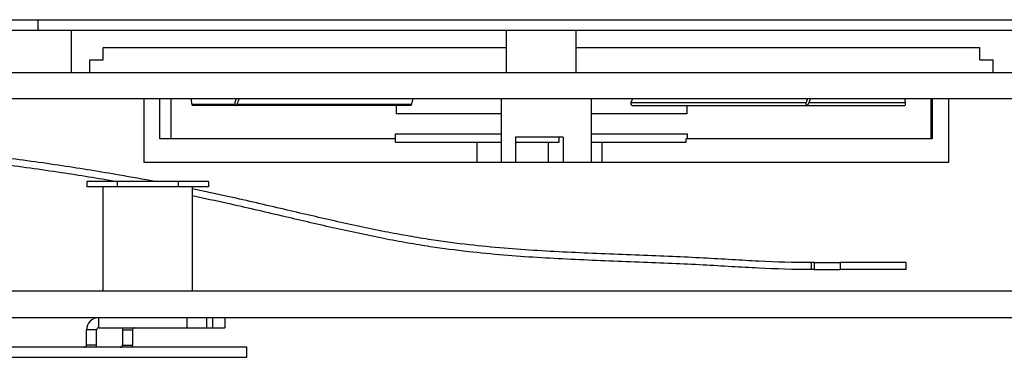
# Model space of a CAD drawing. Header units: inches. Extents: x 0.2 to 16.8, y 0.1 to 10.8.
# Tile 16 of 25: x 8.25 to 9.417, y 9.152 to 9.552. Entities that reach past the tile are written whole.
import ezdxf

# ---------------------------------------------------------------- set-up
doc = ezdxf.new("R2010")
doc.units = ezdxf.units.IN
doc.header["$LTSCALE"] = 0.935
doc.header["$MEASUREMENT"] = 0
doc.layers.get('0').update_dxf_attribs({"linetype": 'CONTINUOUS'})

msp = doc.modelspace()

# ---------------------------------------------------------------- linework, layer by layer
at = {"color": 7, "linetype": 'CONTINUOUS'}
for p, q in [((7.70262, 9.5522), (9.66263, 9.5522)), ((8.27168, 9.5522), (8.27168, 9.5397)), ((8.08462, 9.5397), (9.66263, 9.5397)), ((8.31087, 9.5397), (8.31087, 9.4897)), ((8.82689, 9.5397), (8.82689, 9.4897)), ((8.90937, 9.5397), (8.90937, 9.4897)), ((8.34894, 9.50466), (8.34894, 9.51922)), ((8.34894, 9.51922), (8.82689, 9.51922)), ((8.90937, 9.51922), (9.38831, 9.51922)), ((9.38831, 9.50466), (9.38831, 9.51922)), ((8.33319, 9.4897), (8.33319, 9.50466)), ((8.33319, 9.50466), (8.34894, 9.50466)), ((9.38831, 9.50466), (9.40405, 9.50466)), ((9.40405, 9.4897), (9.40405, 9.50466)), ((7.49512, 9.4897), (13.60162, 9.4897)), ((7.70524, 9.4587), (12.44262, 9.4587)), ((8.3973, 9.4587), (8.3973, 9.3834)), ((8.41627, 9.41096), (8.41627, 9.4587)), ((8.42942, 9.41096), (8.42942, 9.4587)), ((8.82138, 9.3834), (8.82138, 9.4587)), ((8.92768, 9.3834), (8.92768, 9.4587)), ((9.33022, 9.4587), (9.33022, 9.41096)), ((9.33186, 9.4587), (9.33186, 9.41096)), ((9.35154, 9.3834), (9.35154, 9.4587)), ((8.50511, 9.45176), (8.45438, 9.45176)), ((8.71363, 9.45058), (8.45484, 9.45058)), ((8.71457, 9.45176), (8.50771, 9.45176)), ((8.69638, 9.45058), (8.69638, 9.44048)), ((8.97461, 9.45412), (9.18222, 9.45412)), ((8.97636, 9.45058), (9.29927, 9.45058)), ((9.04087, 9.45058), (9.04087, 9.44048)), ((9.18581, 9.45412), (9.29975, 9.45412)), ((8.82138, 9.44048), (8.69638, 9.44048)), ((9.04087, 9.44048), (8.92768, 9.44048)), ((8.69539, 9.41096), (8.41627, 9.41096)), ((8.69539, 9.40702), (8.69539, 9.41686)), ((8.69539, 9.41686), (8.82138, 9.41686)), ((8.83781, 9.41292), (8.83781, 9.3834)), ((8.89421, 9.41292), (8.83781, 9.41292)), ((8.88962, 9.40702), (8.88962, 9.41292)), ((8.89421, 9.41292), (8.89421, 9.3834)), ((8.92768, 9.41686), (9.04185, 9.41686)), ((9.04007, 9.40702), (9.04007, 9.41096)), ((9.33186, 9.41096), (9.04007, 9.41096)), ((9.04185, 9.41096), (9.04185, 9.41686)), ((8.69539, 9.40702), (8.82138, 9.40702)), ((8.79197, 9.40702), (8.79197, 9.3834)), ((8.83781, 9.40702), (8.88962, 9.40702)), ((8.87637, 9.40702), (8.87637, 9.3834)), ((8.92768, 9.40702), (9.04007, 9.40702)), ((8.94028, 9.40702), (8.94028, 9.3834)), ((8.3973, 9.3834), (9.35154, 9.3834)), ((8.32945, 9.36027), (8.32945, 9.35407)), ((8.47379, 9.36027), (8.32945, 9.36027)), ((8.47379, 9.35407), (8.32945, 9.35407)), ((8.34867, 9.35407), (8.34867, 9.23035)), ((8.36554, 9.36027), (8.36554, 9.35407)), ((8.43771, 9.36027), (8.43771, 9.35407)), ((8.45457, 9.35407), (8.45457, 9.23035)), ((8.47379, 9.36027), (8.47379, 9.35407)), ((9.18853, 9.25582), (9.18853, 9.26425)), ((9.19178, 9.26425), (9.18853, 9.26425)), ((9.19178, 9.256), (9.18853, 9.256)), ((9.19178, 9.26425), (9.19178, 9.256)), ((9.19178, 9.26425), (9.22253, 9.26421)), ((9.19178, 9.256), (9.22253, 9.25596)), ((9.30103, 9.26422), (9.22253, 9.26421)), ((9.22253, 9.26421), (9.22253, 9.25596)), ((9.30103, 9.25597), (9.22253, 9.25596)), ((9.30103, 9.25586), (9.30103, 9.26422)), ((10.40012, 9.23027), (7.45012, 9.23027)), ((8.45457, 9.23035), (8.34867, 9.23035)), ((10.40012, 9.19877), (7.45012, 9.19877)), ((8.34377, 9.18677), (8.34377, 9.19877)), ((8.44841, 9.18677), (8.44841, 9.19877)), ((8.47156, 9.19877), (8.47156, 9.18677)), ((8.47877, 9.19877), (8.47877, 9.18677)), ((8.49341, 9.19877), (8.49341, 9.18677)), ((8.34377, 9.18677), (8.49341, 9.18677)), ((8.32927, 9.16627), (8.32927, 9.18427)), ((8.34127, 9.18427), (8.32927, 9.18427)), ((8.34127, 9.16627), (8.34127, 9.18427)), ((8.37177, 9.18427), (8.37177, 9.16627)), ((8.37177, 9.18427), (8.38377, 9.18427)), ((8.38377, 9.18427), (8.38377, 9.16627)), ((8.51927, 9.16377), (7.84677, 9.16377)), ((8.34127, 9.16627), (8.32927, 9.16627)), ((8.37177, 9.16627), (8.38377, 9.16627)), ((8.51927, 9.15177), (8.51927, 9.16377)), ((7.79265, 9.15177), (8.51927, 9.15177))]:
    msp.add_line(p, q, dxfattribs=at)
for centre, radius, start, end in [((8.34377, 9.18427), 0.0145, 90, 180), ((8.34377, 9.18427), 0.0025, 90, 180), ((8.38627, 9.18427), 0.0145, 170.06993, 180), ((8.38627, 9.18427), 0.0025, 90, 180), ((8.32677, 9.16627), 0.0025, 270, 360), ((8.32677, 9.16627), 0.0145, 350.06993, 360), ((8.36927, 9.16627), 0.0025, 270, 360), ((8.36927, 9.16627), 0.0145, 350.06993, 360)]:
    msp.add_arc(centre, radius, start, end, dxfattribs=at)
for points, knots in [([(8.45438, 9.45176), (8.4543, 9.45235), (8.45414, 9.45352), (8.45389, 9.45526), (8.45363, 9.45699), (8.45345, 9.45813), (8.45336, 9.4587)], [0, 0, 0, 0, 0.2542732, 0.5057649, 0.7543721, 1, 1, 1, 1]), ([(8.50656, 9.4587), (8.5063, 9.45794), (8.50578, 9.45642), (8.50529, 9.45489), (8.50505, 9.45412)], [0, 0, 0, 0, 0.4983243, 1, 1, 1, 1]), ([(8.50771, 9.45176), (8.50793, 9.45235), (8.50838, 9.45352), (8.50909, 9.45527), (8.50981, 9.45699), (8.51031, 9.45813), (8.51056, 9.4587)], [0, 0, 0, 0, 0.2524043, 0.5032444, 0.7524603, 1, 1, 1, 1]), ([(8.71457, 9.45176), (8.71474, 9.45235), (8.71507, 9.45352), (8.7156, 9.45527), (8.71614, 9.45699), (8.71652, 9.45813), (8.71671, 9.4587)], [0, 0, 0, 0, 0.253124, 0.5042198, 0.7532042, 1, 1, 1, 1]), ([(8.97656, 9.4587), (8.97623, 9.45794), (8.97556, 9.45642), (8.97492, 9.45489), (8.97461, 9.45412)], [0, 0, 0, 0, 0.499052, 1, 1, 1, 1]), ([(9.18374, 9.4587), (9.18348, 9.45794), (9.18296, 9.45642), (9.18246, 9.45489), (9.18222, 9.45412)], [0, 0, 0, 0, 0.4983243, 1, 1, 1, 1]), ([(9.18489, 9.45176), (9.18511, 9.45235), (9.18556, 9.45352), (9.18626, 9.45527), (9.18699, 9.45699), (9.18748, 9.45813), (9.18774, 9.4587)], [0, 0, 0, 0, 0.2524043, 0.5032444, 0.7524603, 1, 1, 1, 1]), ([(9.29921, 9.4587), (9.29931, 9.45794), (9.29949, 9.45641), (9.29967, 9.45489), (9.29975, 9.45412)], [0, 0, 0, 0, 0.4971202, 1, 1, 1, 1]), ([(8.45484, 9.45058), (8.45484, 9.45058), (8.45482, 9.45058), (8.45479, 9.45059), (8.45476, 9.45061), (8.45472, 9.45064), (8.45469, 9.45068), (8.45466, 9.45072), (8.45463, 9.45078), (8.4546, 9.45084), (8.45457, 9.45091), (8.45454, 9.45099), (8.45451, 9.45108), (8.45448, 9.45118), (8.45446, 9.45128), (8.45444, 9.45139), (8.45441, 9.45151), (8.45439, 9.45163), (8.45438, 9.45172), (8.45438, 9.45176)], [0, 0, 0, 0, 0.0106736, 0.0372201, 0.0662688, 0.0991448, 0.136678, 0.1794155, 0.227609, 0.281417, 0.3408198, 0.4057872, 0.4761583, 0.5517917, 0.6324418, 0.7178877, 0.8078283, 0.9019781, 1, 1, 1, 1]), ([(8.50505, 9.45412), (8.50503, 9.45407), (8.50501, 9.45398), (8.50497, 9.45384), (8.50494, 9.45369), (8.50492, 9.45354), (8.5049, 9.45339), (8.50489, 9.45324), (8.50488, 9.45309), (8.50489, 9.45294), (8.50489, 9.45279), (8.5049, 9.45264), (8.50492, 9.45249), (8.50495, 9.45234), (8.50497, 9.45219), (8.50501, 9.45205), (8.50505, 9.45191), (8.5051, 9.45178), (8.50515, 9.45165), (8.5052, 9.45153), (8.50526, 9.45141), (8.50533, 9.4513), (8.5054, 9.45119), (8.50547, 9.4511), (8.50555, 9.45101), (8.50563, 9.45093), (8.50571, 9.45085), (8.5058, 9.45079), (8.50589, 9.45073), (8.50598, 9.45068), (8.50607, 9.45064), (8.50616, 9.45061), (8.50626, 9.45059), (8.50634, 9.45058), (8.50639, 9.45058), (8.50641, 9.45058)], [0, 0, 0, 0, 0.033766, 0.0680508, 0.1027777, 0.1378776, 0.1732611, 0.2088583, 0.2445707, 0.2803303, 0.3160326, 0.351614, 0.3869677, 0.4220364, 0.4567148, 0.4909542, 0.5246546, 0.5577784, 0.5902348, 0.6219998, 0.6529967, 0.683218, 0.7126057, 0.7411725, 0.7688842, 0.7957778, 0.8218481, 0.8471605, 0.8717429, 0.8956915, 0.9190691, 0.9420018, 0.9645829, 0.9869613, 1, 1, 1, 1]), ([(8.50641, 9.45058), (8.50642, 9.45058), (8.50647, 9.45058), (8.50654, 9.45059), (8.50664, 9.45061), (8.50673, 9.45064), (8.50682, 9.45067), (8.50691, 9.45072), (8.507, 9.45078), (8.50709, 9.45084), (8.50717, 9.45091), (8.50725, 9.45099), (8.50733, 9.45108), (8.5074, 9.45118), (8.50747, 9.45128), (8.50754, 9.45139), (8.5076, 9.45151), (8.50766, 9.45163), (8.50769, 9.45171), (8.50771, 9.45176)], [0, 0, 0, 0, 0.021182, 0.0723769, 0.1239871, 0.176351, 0.2296958, 0.284304, 0.3403409, 0.3980141, 0.4574172, 0.518679, 0.5818244, 0.6469081, 0.713897, 0.7827797, 0.8534774, 0.9259215, 1, 1, 1, 1]), ([(8.71363, 9.45058), (8.71364, 9.45058), (8.71367, 9.45058), (8.71372, 9.45059), (8.71379, 9.45061), (8.71386, 9.45064), (8.71393, 9.45067), (8.71399, 9.45072), (8.71406, 9.45077), (8.71412, 9.45084), (8.71418, 9.45091), (8.71424, 9.45099), (8.7143, 9.45108), (8.71435, 9.45118), (8.7144, 9.45128), (8.71445, 9.45139), (8.7145, 9.45151), (8.71454, 9.45163), (8.71456, 9.45172), (8.71457, 9.45176)], [0, 0, 0, 0, 0.0134691, 0.056981, 0.101371, 0.1472937, 0.1953405, 0.245837, 0.2990333, 0.3553142, 0.4147625, 0.4773211, 0.5430767, 0.6120867, 0.6841343, 0.7590155, 0.8368147, 0.9172654, 1, 1, 1, 1]), ([(8.97461, 9.45412), (8.97459, 9.45407), (8.97455, 9.45398), (8.97451, 9.45384), (8.97447, 9.4537), (8.97444, 9.45355), (8.97442, 9.45341), (8.9744, 9.45326), (8.9744, 9.45311), (8.97439, 9.45296), (8.9744, 9.45281), (8.97442, 9.45266), (8.97444, 9.45251), (8.97447, 9.45236), (8.9745, 9.45222), (8.97455, 9.45208), (8.9746, 9.45194), (8.97466, 9.45181), (8.97472, 9.45168), (8.97479, 9.45156), (8.97487, 9.45144), (8.97495, 9.45132), (8.97504, 9.45122), (8.97513, 9.45112), (8.97523, 9.45103), (8.97534, 9.45094), (8.97544, 9.45087), (8.97556, 9.4508), (8.97567, 9.45074), (8.97579, 9.45069), (8.97591, 9.45065), (8.97603, 9.45062), (8.97615, 9.45059), (8.97626, 9.45058), (8.97633, 9.45058), (8.97636, 9.45058)], [0, 0, 0, 0, 0.0318424, 0.0639329, 0.0961814, 0.1285248, 0.1610378, 0.1936511, 0.2262664, 0.258899, 0.2915684, 0.324177, 0.356649, 0.3890594, 0.4213493, 0.453424, 0.4852788, 0.5169568, 0.5483697, 0.5794447, 0.6102551, 0.6407674, 0.6709072, 0.700679, 0.7301475, 0.7592575, 0.7879725, 0.8163904, 0.8445147, 0.8723172, 0.8998541, 0.9272185, 0.9544027, 0.9814213, 1, 1, 1, 1]), ([(9.18222, 9.45412), (9.18221, 9.45407), (9.18218, 9.45398), (9.18215, 9.45384), (9.18212, 9.45369), (9.1821, 9.45354), (9.18208, 9.45339), (9.18207, 9.45324), (9.18206, 9.45309), (9.18206, 9.45294), (9.18207, 9.45279), (9.18208, 9.45264), (9.1821, 9.45249), (9.18212, 9.45234), (9.18215, 9.45219), (9.18219, 9.45205), (9.18223, 9.45191), (9.18227, 9.45178), (9.18232, 9.45165), (9.18238, 9.45153), (9.18244, 9.45141), (9.18251, 9.4513), (9.18257, 9.45119), (9.18265, 9.4511), (9.18272, 9.45101), (9.1828, 9.45093), (9.18289, 9.45085), (9.18297, 9.45079), (9.18306, 9.45073), (9.18315, 9.45068), (9.18324, 9.45064), (9.18334, 9.45061), (9.18343, 9.45059), (9.18352, 9.45058), (9.18357, 9.45058), (9.18358, 9.45058)], [0, 0, 0, 0, 0.033766, 0.0680508, 0.1027777, 0.1378776, 0.1732611, 0.2088583, 0.2445707, 0.2803303, 0.3160326, 0.351614, 0.3869677, 0.4220364, 0.4567148, 0.4909542, 0.5246546, 0.5577784, 0.5902348, 0.6219998, 0.6529967, 0.683218, 0.7126057, 0.7411725, 0.7688842, 0.7957778, 0.8218481, 0.8471605, 0.8717429, 0.8956915, 0.9190691, 0.9420018, 0.9645829, 0.9869613, 1, 1, 1, 1]), ([(9.18358, 9.45058), (9.1836, 9.45058), (9.18364, 9.45058), (9.18372, 9.45059), (9.18381, 9.45061), (9.18391, 9.45064), (9.184, 9.45067), (9.18409, 9.45072), (9.18418, 9.45078), (9.18427, 9.45084), (9.18435, 9.45091), (9.18443, 9.45099), (9.18451, 9.45108), (9.18458, 9.45118), (9.18465, 9.45128), (9.18472, 9.45139), (9.18478, 9.45151), (9.18483, 9.45163), (9.18487, 9.45171), (9.18489, 9.45176)], [0, 0, 0, 0, 0.021182, 0.0723769, 0.1239871, 0.176351, 0.2296958, 0.284304, 0.3403409, 0.3980141, 0.4574172, 0.518679, 0.5818244, 0.6469081, 0.713897, 0.7827797, 0.8534774, 0.9259215, 1, 1, 1, 1]), ([(9.29975, 9.45412), (9.29976, 9.45407), (9.29977, 9.45398), (9.29978, 9.45384), (9.29979, 9.45369), (9.2998, 9.45354), (9.2998, 9.45339), (9.29981, 9.45324), (9.29981, 9.45309), (9.29981, 9.45294), (9.29981, 9.45279), (9.2998, 9.45264), (9.2998, 9.45249), (9.29979, 9.45234), (9.29978, 9.45219), (9.29977, 9.45205), (9.29975, 9.45191), (9.29973, 9.45178), (9.29972, 9.45165), (9.2997, 9.45153), (9.29968, 9.45141), (9.29965, 9.4513), (9.29963, 9.4512), (9.2996, 9.4511), (9.29957, 9.45101), (9.29955, 9.45093), (9.29952, 9.45085), (9.29949, 9.45079), (9.29945, 9.45073), (9.29942, 9.45068), (9.29939, 9.45064), (9.29936, 9.45061), (9.29932, 9.45059), (9.29929, 9.45058), (9.29927, 9.45058), (9.29927, 9.45058)], [0, 0, 0, 0, 0.0377513, 0.0764635, 0.1159905, 0.1561953, 0.1969186, 0.2380238, 0.2793417, 0.3207388, 0.3620394, 0.4031146, 0.4437859, 0.4839313, 0.523373, 0.5619974, 0.5996315, 0.6361718, 0.6714543, 0.7053871, 0.73782, 0.7686746, 0.7978193, 0.8251927, 0.8506878, 0.8742658, 0.895854, 0.9154472, 0.933025, 0.9486426, 0.9623742, 0.9744022, 0.9849977, 0.9946076, 1, 1, 1, 1]), ([(8.41103, 9.36011), (8.3968, 9.3628), (8.36002, 9.36947), (8.29867, 9.37941), (8.23487, 9.38821), (8.17554, 9.39523), (8.14046, 9.39811), (8.12197, 9.39908)], [0, 0, 0, 0, 0.1495299, 0.3865239, 0.6432673, 0.8144845, 1, 1, 1, 1]), ([(8.36453, 9.36014), (8.34282, 9.3639), (8.29665, 9.37136), (8.2338, 9.38003), (8.17469, 9.38703), (8.13987, 9.38988), (8.12154, 9.39084)], [0, 0, 0, 0, 0.2714865, 0.5763737, 0.779697, 1, 1, 1, 1]), ([(9.18853, 9.26407), (9.16744, 9.26407), (9.13593, 9.26517), (9.09361, 9.26753), (9.05953, 9.26955), (9.02292, 9.27129), (8.97049, 9.27338), (8.90386, 9.27583), (8.83691, 9.27979), (8.78168, 9.28511), (8.74416, 9.28999), (8.71085, 9.29548), (8.6726, 9.30263), (8.62315, 9.31328), (8.5616, 9.32769), (8.50537, 9.34081), (8.46918, 9.34853), (8.45455, 9.35153)], [0, 0, 0, 0, 0.0795789, 0.1209599, 0.1657893, 0.2147896, 0.2678732, 0.378464, 0.4890548, 0.546562, 0.6088615, 0.6454084, 0.6850009, 0.7674852, 0.8499695, 0.9393275, 1, 1, 1, 1]), ([(9.18853, 9.25582), (9.16725, 9.25582), (9.13554, 9.25692), (9.09311, 9.2593), (9.05908, 9.26131), (9.02257, 9.26305), (8.97019, 9.26514), (8.9035, 9.26759), (8.83631, 9.27156), (8.78076, 9.27691), (8.74297, 9.28183), (8.70941, 9.28735), (8.67094, 9.29454), (8.62132, 9.30523), (8.55969, 9.31967), (8.50412, 9.33264), (8.46858, 9.34022), (8.45455, 9.34311)], [0, 0, 0, 0, 0.0797624, 0.1212389, 0.1661717, 0.215285, 0.268491, 0.3793369, 0.4901828, 0.5478226, 0.6102658, 0.646897, 0.6865808, 0.7692554, 0.8519299, 0.941494, 1, 1, 1, 1])]:
    msp.add_open_spline(points, degree=3, knots=knots, dxfattribs=at)

doc.saveas('drawing.dxf')
